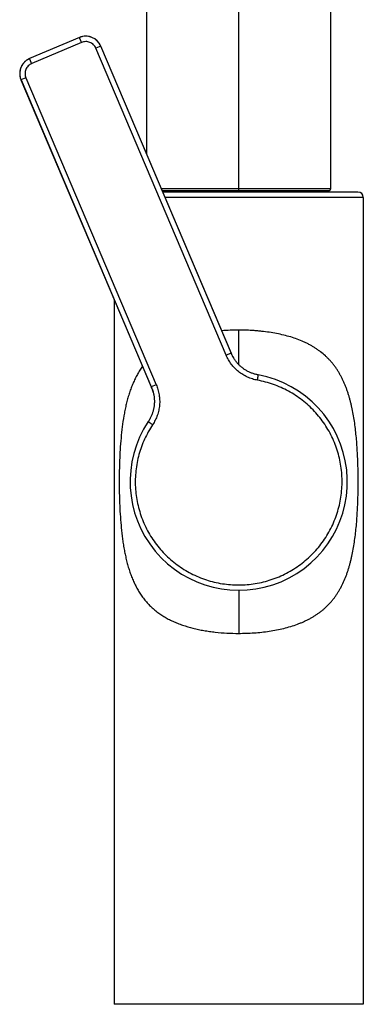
# Model space of a CAD drawing. Header units: millimetres. Extents: x -312 to 514, y -125 to 638.
# Tile 12 of 42: x -250 to -187, y 333 to 515. Entities that reach past the tile are written whole.
import ezdxf

# ---------------------------------------------------------------- set-up
doc = ezdxf.new("R2010")
doc.units = ezdxf.units.MM
doc.header["$LTSCALE"] = 23.1
doc.layers.get('0').update_dxf_attribs({"linetype": 'CONTINUOUS'})
doc.layers.add('ACHSEN', color=7, linetype='CONTINUOUS')

msp = doc.modelspace()

# ---------------------------------------------------------------- linework, layer by layer
at = {"color": 9, "linetype": 'CONTINUOUS'}
for p, q in [((-209.85, 483.55), (-209.85, 544.73)), ((-238.85, 510.91), (-248.06, 507.01)), ((-235.31, 510.25), (-236.22, 509.86)), ((-212.17, 453.2), (-236.22, 509.86)), ((-211.27, 453.58), (-235.32, 510.24)), ((-249.13, 504.38), (-250.04, 503.99)), ((-250.03, 504), (-225.98, 447.34)), ((-249.13, 504.38), (-225.08, 447.72)), ((-224.15, 483.95), (-209.85, 483.95)), ((-209.85, 483.95), (-192.85, 483.95)), ((-186.85, 482.3), (-223.44, 482.3)), ((-209.85, 451.44), (-209.85, 457.8)), ((-212.17, 453.2), (-211.27, 453.58)), ((-225.08, 447.72), (-225.98, 447.34)), ((-225.64, 446.35), (-225.64, 446.35)), ((-209.85, 409.75), (-209.85, 401.8))]:
    msp.add_line(p, q, dxfattribs=at)
at = {"color": 7, "linetype": 'CONTINUOUS'}
for p, q in [((-239.24, 511.83), (-248.45, 507.93)), ((-211.2, 453.46), (-235.31, 510.25)), ((-250.04, 503.99), (-225.93, 447.21)), ((-192.85, 492.86), (-192.84, 498.37)), ((-223.98, 483.55), (-193.25, 483.55)), ((-187.85, 483.3), (-223.87, 483.3)), ((-186.85, 482.3), (-186.85, 333.3)), ((-232.85, 463.5), (-232.85, 333.3)), ((-210.76, 452.6), (-210.79, 452.65)), ((-225.93, 447.21), (-225.93, 447.21)), ((-225.67, 446.44), (-225.64, 446.34)), ((-186.85, 333.3), (-232.85, 333.3))]:
    msp.add_line(p, q, dxfattribs=at)
for points in [[(-226.85, 535.25), (-226.85, 533.46), (-226.86, 531.61), (-226.86, 529.74), (-226.87, 527.82), (-226.87, 525.86), (-226.87, 523.86), (-226.87, 521.82), (-226.87, 519.73), (-226.87, 517.58), (-226.87, 515.39), (-226.87, 513.14), (-226.87, 510.84), (-226.87, 508.48), (-226.87, 506.05)], [(-192.83, 510.84), (-192.83, 513.14), (-192.83, 515.39), (-192.83, 517.58), (-192.83, 519.73), (-192.83, 521.82), (-192.83, 523.86), (-192.83, 525.86), (-192.84, 527.82), (-192.84, 529.74), (-192.84, 531.61), (-192.85, 533.46), (-192.85, 535.25)], [(-192.84, 498.37), (-192.84, 503.56), (-192.83, 510.84)], [(-248.45, 507.93), (-248.52, 507.9), (-248.59, 507.86), (-248.66, 507.83), (-248.73, 507.79), (-248.8, 507.75), (-248.87, 507.71), (-248.93, 507.67), (-249, 507.62), (-249.06, 507.58), (-249.13, 507.53), (-249.19, 507.48), (-249.25, 507.43), (-249.31, 507.38), (-249.36, 507.32), (-249.42, 507.27), (-249.47, 507.21), (-249.53, 507.15), (-249.58, 507.09), (-249.63, 507.03), (-249.68, 506.97), (-249.72, 506.9), (-249.77, 506.84), (-249.81, 506.77), (-249.85, 506.71), (-249.89, 506.64), (-249.93, 506.57), (-249.96, 506.5), (-250, 506.43), (-250.03, 506.36), (-250.06, 506.28), (-250.09, 506.21), (-250.12, 506.13), (-250.14, 506.06), (-250.16, 505.98), (-250.18, 505.91), (-250.2, 505.83), (-250.22, 505.75), (-250.23, 505.68), (-250.24, 505.6), (-250.26, 505.52), (-250.26, 505.44), (-250.27, 505.36), (-250.27, 505.29), (-250.28, 505.21), (-250.28, 505.13), (-250.27, 505.05), (-250.27, 504.97), (-250.26, 504.89), (-250.26, 504.81), (-250.25, 504.74), (-250.23, 504.66), (-250.22, 504.58), (-250.2, 504.5), (-250.18, 504.43), (-250.16, 504.35), (-250.14, 504.28), (-250.12, 504.2), (-250.09, 504.13), (-250.06, 504.05), (-250.04, 503.99)], [(-226.87, 506.05), (-226.86, 495.66), (-226.85, 492.86), (-226.85, 490.32)], [(-192.85, 487), (-192.85, 489.98), (-192.85, 492.86)], [(-193.25, 483.55), (-193.24, 483.55), (-193.22, 483.55), (-193.2, 483.55), (-193.19, 483.55), (-193.17, 483.56), (-193.15, 483.56), (-193.14, 483.56), (-193.12, 483.57), (-193.11, 483.58), (-193.09, 483.58), (-193.07, 483.59), (-193.06, 483.6), (-193.05, 483.61), (-193.03, 483.61), (-193.02, 483.62), (-193, 483.63), (-192.99, 483.65), (-192.98, 483.66), (-192.97, 483.67), (-192.95, 483.68), (-192.94, 483.69), (-192.93, 483.71), (-192.92, 483.72), (-192.91, 483.74), (-192.91, 483.75), (-192.9, 483.77), (-192.89, 483.78), (-192.88, 483.8), (-192.88, 483.81), (-192.87, 483.83), (-192.87, 483.84), (-192.86, 483.86), (-192.86, 483.88), (-192.86, 483.89), (-192.86, 483.91), (-192.85, 483.93), (-192.85, 483.94), (-192.85, 487)], [(-210.79, 452.65), (-210.82, 452.7), (-210.87, 452.79), (-210.92, 452.87), (-210.97, 452.96), (-211.01, 453.05), (-211.06, 453.15), (-211.11, 453.25), (-211.16, 453.35), (-211.2, 453.46)], [(-206.24, 449.52), (-206.37, 449.54), (-206.51, 449.57), (-206.65, 449.61), (-206.79, 449.64), (-206.93, 449.68), (-207.07, 449.73), (-207.21, 449.77), (-207.35, 449.82), (-207.48, 449.87), (-207.62, 449.92), (-207.75, 449.98), (-207.88, 450.04), (-208.01, 450.1), (-208.14, 450.17), (-208.27, 450.24), (-208.39, 450.31), (-208.51, 450.38), (-208.64, 450.45), (-208.76, 450.53), (-208.88, 450.61), (-208.99, 450.7), (-209.11, 450.78), (-209.22, 450.87), (-209.33, 450.96), (-209.44, 451.05), (-209.55, 451.15), (-209.65, 451.25), (-209.76, 451.35), (-209.86, 451.45), (-209.96, 451.56), (-210.06, 451.66), (-210.15, 451.77), (-210.25, 451.88), (-210.34, 452), (-210.43, 452.11), (-210.51, 452.23), (-210.6, 452.35), (-210.68, 452.48), (-210.76, 452.6)], [(-225.64, 446.35), (-225.63, 446.29), (-225.59, 446.15), (-225.56, 446), (-225.53, 445.86), (-225.51, 445.71), (-225.48, 445.57), (-225.47, 445.42), (-225.45, 445.28), (-225.44, 445.13), (-225.43, 444.99), (-225.42, 444.84), (-225.42, 444.7), (-225.42, 444.56), (-225.42, 444.41), (-225.43, 444.27), (-225.44, 444.13), (-225.45, 443.98), (-225.46, 443.84), (-225.48, 443.7), (-225.5, 443.56), (-225.53, 443.41), (-225.56, 443.27), (-225.59, 443.13), (-225.62, 442.99), (-225.66, 442.85), (-225.7, 442.72), (-225.74, 442.58), (-225.78, 442.44), (-225.83, 442.31), (-225.88, 442.17), (-225.94, 442.04), (-226, 441.9), (-226.06, 441.77), (-226.12, 441.64), (-226.18, 441.51), (-226.25, 441.38), (-226.32, 441.26), (-226.4, 441.13), (-226.48, 441.01), (-226.55, 440.9)], [(-225.93, 447.21), (-225.9, 447.13), (-225.86, 447.03), (-225.82, 446.92), (-225.79, 446.82), (-225.75, 446.73), (-225.72, 446.63), (-225.69, 446.54), (-225.67, 446.44)]]:
    msp.add_lwpolyline(points, dxfattribs=at)
for centre, radius, start, end in [((-238.07, 509.07), 3, 23, 113), ((-187.85, 482.3), 1, 0, 90), ((-209.85, 429.8), 20.05, 146.3845, 79.616)]:
    msp.add_arc(centre, radius, start, end, dxfattribs=at)
at = {"color": 9, "linetype": 'CONTINUOUS'}
for centre, radius, start, end in [((-209.86, 417.18), 40.61, 89.9833, 94.4204), ((-204.63, 456.41), 7.21, 203.032, 211.4046), ((-232.81, 444.45), 7.42, 21.8354, 22.913), ((-232.65, 444.51), 7.25, 14.6975, 21.8487)]:
    msp.add_arc(centre, radius, start, end, dxfattribs=at)
for points, knots in [([(-235.32, 510.24), (-235.39, 510.42), (-235.58, 510.77), (-235.96, 511.22), (-236.42, 511.59), (-236.95, 511.87), (-237.52, 512.04), (-238.11, 512.09), (-238.7, 512.02), (-239.07, 511.91), (-239.25, 511.83)], [0, 0, 0, 0, 0.125, 0.25, 0.375, 0.500001, 0.625001, 0.750001, 0.875001, 1, 1, 1, 1]), ([(-238.85, 510.91), (-238.88, 510.97), (-238.92, 511.09), (-239, 511.25), (-239.06, 511.41), (-239.11, 511.53), (-239.15, 511.61), (-239.17, 511.66), (-239.2, 511.71), (-239.21, 511.75), (-239.23, 511.78), (-239.23, 511.8), (-239.24, 511.81), (-239.24, 511.81), (-239.25, 511.82), (-239.25, 511.83), (-239.25, 511.83), (-239.25, 511.83)], [0, 0, 0, 0, 0.190377, 0.3738, 0.543567, 0.693478, 0.759242, 0.818057, 0.869385, 0.912757, 0.947777, 0.962053, 0.974128, 0.983977, 0.991577, 0.996917, 1, 1, 1, 1]), ([(-239.25, 511.83), (-239.25, 511.83), (-239.25, 511.83), (-239.25, 511.83), (-239.25, 511.83)], [0, 0, 0, 0, 0.386818, 1, 1, 1, 1]), ([(-236.22, 509.86), (-236.27, 509.98), (-236.4, 510.21), (-236.65, 510.51), (-236.96, 510.76), (-237.31, 510.94), (-237.69, 511.05), (-238.09, 511.09), (-238.48, 511.04), (-238.73, 510.97), (-238.85, 510.91)], [0, 0, 0, 0, 0.125005, 0.250007, 0.375009, 0.500008, 0.625006, 0.750004, 0.875001, 1, 1, 1, 1]), ([(-248.44, 507.93), (-248.62, 507.86), (-248.96, 507.67), (-249.42, 507.29), (-249.79, 506.83), (-250.07, 506.3), (-250.23, 505.73), (-250.29, 505.14), (-250.22, 504.55), (-250.11, 504.18), (-250.03, 504)], [0, 0, 0, 0, 0.124999, 0.249999, 0.374999, 0.499999, 0.625, 0.75, 0.875, 1, 1, 1, 1]), ([(-248.06, 507.01), (-248.08, 507.07), (-248.13, 507.18), (-248.19, 507.33), (-248.24, 507.44), (-248.27, 507.52), (-248.3, 507.59), (-248.33, 507.66), (-248.36, 507.72), (-248.38, 507.77), (-248.39, 507.81), (-248.4, 507.84), (-248.41, 507.86), (-248.42, 507.88), (-248.42, 507.89), (-248.43, 507.9), (-248.43, 507.91), (-248.43, 507.92), (-248.44, 507.93), (-248.44, 507.93), (-248.44, 507.93), (-248.44, 507.93), (-248.44, 507.93), (-248.44, 507.93)], [0, 0, 0, 0, 0.195014, 0.382536, 0.471217, 0.55536, 0.634155, 0.706845, 0.77273, 0.831174, 0.881617, 0.903684, 0.923574, 0.941241, 0.956642, 0.969742, 0.980508, 0.988918, 0.994954, 0.997081, 0.998617, 0.99957, 1, 1, 1, 1]), ([(-248.06, 507.01), (-248.18, 506.96), (-248.41, 506.83), (-248.71, 506.58), (-248.96, 506.27), (-249.15, 505.92), (-249.26, 505.54), (-249.3, 505.15), (-249.25, 504.75), (-249.18, 504.5), (-249.13, 504.38)], [0, 0, 0, 0, 0.124999, 0.249996, 0.374994, 0.499991, 0.624991, 0.749992, 0.874995, 1, 1, 1, 1]), ([(-209.85, 401.8), (-209.38, 401.8), (-208.42, 401.81), (-207.01, 401.89), (-205.6, 402.01), (-204.22, 402.19), (-202.86, 402.42), (-201.54, 402.71), (-200.26, 403.05), (-199.23, 403.4), (-198.44, 403.71), (-197.86, 403.95), (-197.3, 404.22), (-196.75, 404.5), (-196.22, 404.79), (-195.71, 405.11), (-195.22, 405.44), (-194.74, 405.79), (-194.29, 406.16), (-193.85, 406.55), (-193.43, 406.95), (-193.03, 407.37), (-192.65, 407.8), (-192.28, 408.26), (-191.94, 408.72), (-191.61, 409.21), (-191.31, 409.71), (-190.92, 410.4), (-190.47, 411.29), (-190.09, 412.22), (-189.81, 412.99), (-189.62, 413.58), (-189.43, 414.18), (-189.27, 414.79), (-189.11, 415.41), (-188.91, 416.25), (-188.7, 417.32), (-188.49, 418.64), (-188.31, 419.97), (-188.16, 421.34), (-188.04, 422.72), (-187.95, 424.12), (-187.88, 425.52), (-187.83, 426.94), (-187.8, 428.37), (-187.79, 429.8), (-187.8, 431.23), (-187.83, 432.65), (-187.88, 434.07), (-187.95, 435.48), (-188.04, 436.88), (-188.2, 438.71), (-188.41, 440.51), (-188.7, 442.27), (-188.91, 443.35), (-189.11, 444.19), (-189.27, 444.81), (-189.43, 445.42), (-189.62, 446.02), (-189.81, 446.61), (-190.02, 447.19), (-190.24, 447.75), (-190.49, 448.3), (-190.74, 448.84), (-191.02, 449.37), (-191.31, 449.89), (-191.61, 450.39), (-191.94, 450.87), (-192.28, 451.34), (-192.65, 451.79), (-193.03, 452.23), (-193.43, 452.65), (-193.99, 453.18), (-194.51, 453.62), (-194.98, 453.97), (-195.22, 454.15), (-195.46, 454.32), (-195.8, 454.54), (-196.22, 454.8), (-196.75, 455.1), (-197.3, 455.38), (-198.05, 455.73), (-199.04, 456.13), (-200.26, 456.54), (-201.54, 456.89), (-202.86, 457.17), (-204.22, 457.41), (-205.37, 457.55), (-206.3, 457.64), (-207.24, 457.72), (-208.42, 457.78), (-209.38, 457.8), (-209.85, 457.8)], [0, 0, 0, 0, 0.017112, 0.034159, 0.051075, 0.067801, 0.084279, 0.100463, 0.116315, 0.131811, 0.139424, 0.146946, 0.15438, 0.161729, 0.168999, 0.176196, 0.183328, 0.190402, 0.197424, 0.204407, 0.211363, 0.218303, 0.225236, 0.232173, 0.239127, 0.246112, 0.253139, 0.260206, 0.274466, 0.288981, 0.296345, 0.303783, 0.311293, 0.318875, 0.326529, 0.334256, 0.349924, 0.365865, 0.382057, 0.398474, 0.415088, 0.431868, 0.448783, 0.4658, 0.482884, 0.500002, 0.51712, 0.534204, 0.55122, 0.568135, 0.584915, 0.601528, 0.634134, 0.650077, 0.665744, 0.673471, 0.681124, 0.688706, 0.696218, 0.703656, 0.711019, 0.718313, 0.725536, 0.73269, 0.739794, 0.746863, 0.753892, 0.760878, 0.767832, 0.77477, 0.781703, 0.788642, 0.795595, 0.809597, 0.813128, 0.816673, 0.820233, 0.823807, 0.831003, 0.838272, 0.845621, 0.853055, 0.868188, 0.883684, 0.899536, 0.91572, 0.932199, 0.948924, 0.957362, 0.965841, 0.982888, 1, 1, 1, 1]), ([(-206.39, 448.55), (-206.71, 448.6), (-207.34, 448.76), (-208.24, 449.1), (-209.1, 449.56), (-209.89, 450.12), (-210.6, 450.78), (-211.23, 451.51), (-211.76, 452.32), (-212.05, 452.9), (-212.17, 453.2)], [0, 0, 0, 0, 0.124983, 0.249973, 0.374968, 0.499966, 0.624968, 0.749974, 0.874985, 1, 1, 1, 1]), ([(-211.2, 453.46), (-211.21, 453.47), (-211.23, 453.51), (-211.25, 453.55), (-211.27, 453.58)], [0, 0, 0, 0, 0.246287, 1, 1, 1, 1]), ([(-227.59, 451.11), (-227.76, 450.87), (-228.1, 450.38), (-228.56, 449.61), (-228.98, 448.81), (-229.37, 447.98), (-229.71, 447.12), (-230.02, 446.23), (-230.3, 445.32), (-230.55, 444.38), (-230.77, 443.43), (-231.03, 442.12), (-231.3, 440.43), (-231.54, 438.37), (-231.71, 436.26), (-231.81, 434.49), (-231.86, 433.05), (-231.9, 431.6), (-231.91, 429.79), (-231.9, 427.98), (-231.86, 426.53), (-231.81, 425.09), (-231.71, 423.31), (-231.56, 421.55), (-231.42, 420.16), (-231.29, 419.13), (-231.13, 418.12), (-230.96, 417.13), (-230.77, 416.15), (-230.55, 415.2), (-230.3, 414.26), (-230.06, 413.5), (-229.86, 412.9), (-229.65, 412.31), (-229.36, 411.6), (-228.98, 410.77), (-228.55, 409.97), (-228.09, 409.2), (-227.59, 408.47), (-227.13, 407.89), (-226.75, 407.45), (-226.45, 407.13), (-226.13, 406.81), (-225.81, 406.51), (-225.48, 406.22), (-225.02, 405.84), (-224.54, 405.48), (-224.04, 405.14), (-223.52, 404.82), (-222.84, 404.44), (-222, 404.02), (-221.12, 403.64), (-219.89, 403.19), (-218.61, 402.82), (-217.29, 402.51), (-216.27, 402.32), (-215.23, 402.16), (-213.81, 401.98), (-212.02, 401.83), (-210.58, 401.8), (-209.85, 401.8)], [0, 0, 0, 0, 0.013907, 0.027915, 0.042061, 0.056383, 0.070899, 0.085627, 0.100575, 0.115748, 0.131144, 0.146756, 0.178588, 0.211155, 0.244327, 0.277963, 0.294908, 0.311912, 0.346016, 0.38012, 0.397122, 0.414067, 0.447698, 0.480865, 0.497232, 0.513427, 0.529437, 0.545254, 0.560866, 0.576262, 0.591431, 0.606376, 0.613767, 0.621101, 0.635614, 0.649931, 0.664068, 0.678081, 0.691993, 0.705827, 0.712734, 0.719644, 0.726567, 0.733507, 0.740467, 0.747455, 0.761538, 0.768646, 0.775805, 0.790285, 0.805008, 0.819997, 0.835261, 0.8666, 0.882662, 0.898958, 0.915464, 0.932149, 0.965923, 1, 1, 1, 1]), ([(-206.39, 448.55), (-206.38, 448.61), (-206.36, 448.73), (-206.33, 448.89), (-206.31, 449), (-206.3, 449.08), (-206.29, 449.16), (-206.27, 449.23), (-206.26, 449.29), (-206.26, 449.35), (-206.25, 449.4), (-206.24, 449.44), (-206.24, 449.46), (-206.24, 449.48), (-206.24, 449.49), (-206.24, 449.5), (-206.24, 449.51), (-206.24, 449.51), (-206.24, 449.52), (-206.24, 449.52), (-206.24, 449.52)], [0, 0, 0, 0, 0.195648, 0.383366, 0.472021, 0.556076, 0.63474, 0.707268, 0.772976, 0.831245, 0.881526, 0.923346, 0.940959, 0.956318, 0.969389, 0.980142, 0.98856, 0.994635, 0.998386, 1, 1, 1, 1]), ([(-225.98, 447.34), (-225.98, 447.33), (-225.96, 447.28), (-225.95, 447.24), (-225.93, 447.21)], [0, 0, 0, 0, 0.251791, 1, 1, 1, 1]), ([(-225.08, 447.72), (-224.95, 447.43), (-224.73, 446.82), (-224.52, 445.87), (-224.42, 444.91), (-224.45, 443.94), (-224.59, 442.98), (-224.86, 442.05), (-225.24, 441.16), (-225.56, 440.6), (-225.74, 440.33)], [0, 0, 0, 0, 0.125015, 0.250026, 0.375032, 0.500034, 0.625032, 0.750027, 0.875017, 1, 1, 1, 1]), ([(-202.41, 412.26), (-201.94, 412.46), (-201.02, 412.89), (-199.7, 413.65), (-198.44, 414.52), (-197.25, 415.48), (-196.14, 416.53), (-195.13, 417.66), (-194.2, 418.88), (-193.37, 420.16), (-192.65, 421.51), (-192.04, 422.91), (-191.55, 424.35), (-191.17, 425.83), (-190.91, 427.33), (-190.77, 428.85), (-190.75, 430.38), (-190.85, 431.9), (-191.08, 433.41), (-191.43, 434.89), (-191.89, 436.35), (-192.47, 437.76), (-193.16, 439.12), (-193.96, 440.42), (-194.86, 441.65), (-195.85, 442.81), (-196.94, 443.88), (-198.11, 444.87), (-199.35, 445.75), (-201.09, 446.8), (-203.42, 447.84), (-205.39, 448.36), (-206.39, 448.55)], [0, 0, 0, 0, 0.031258, 0.062515, 0.093772, 0.125027, 0.156281, 0.187534, 0.218785, 0.250036, 0.281285, 0.312534, 0.343783, 0.375033, 0.406283, 0.437535, 0.468788, 0.500042, 0.531298, 0.562555, 0.593813, 0.62507, 0.656328, 0.687585, 0.718841, 0.750096, 0.78135, 0.812602, 0.843852, 0.875102, 0.937551, 1, 1, 1, 1]), ([(-225.74, 440.33), (-226.02, 439.91), (-226.55, 439.04), (-227.24, 437.68), (-227.82, 436.27), (-228.28, 434.81), (-228.63, 433.33), (-228.85, 431.82), (-228.96, 430.3), (-228.94, 428.77), (-228.8, 427.25), (-228.53, 425.75), (-228.15, 424.27), (-227.65, 422.83), (-227.04, 421.43), (-226.32, 420.08), (-225.49, 418.8), (-224.56, 417.59), (-223.54, 416.46), (-222.43, 415.41), (-221.24, 414.45), (-219.97, 413.6), (-218.65, 412.84), (-217.26, 412.2), (-215.83, 411.67), (-214.37, 411.25), (-212.87, 410.95), (-211.35, 410.78), (-209.83, 410.72), (-208.3, 410.78), (-206.79, 410.97), (-205.29, 411.28), (-203.83, 411.7), (-202.88, 412.06), (-202.41, 412.26)], [0, 0, 0, 0, 0.031247, 0.062493, 0.093739, 0.124985, 0.156232, 0.187479, 0.218728, 0.249979, 0.28123, 0.312483, 0.343737, 0.374992, 0.406247, 0.437501, 0.468755, 0.500007, 0.531259, 0.562509, 0.593757, 0.625005, 0.656251, 0.687497, 0.718743, 0.749989, 0.781236, 0.812485, 0.843734, 0.874985, 0.906237, 0.937491, 0.968745, 1, 1, 1, 1]), ([(-225.74, 440.33), (-225.79, 440.37), (-225.9, 440.44), (-226.03, 440.53), (-226.13, 440.59), (-226.19, 440.64), (-226.26, 440.68), (-226.32, 440.72), (-226.37, 440.76), (-226.42, 440.79), (-226.46, 440.82), (-226.48, 440.84), (-226.5, 440.86), (-226.52, 440.87), (-226.53, 440.88), (-226.53, 440.88), (-226.54, 440.89), (-226.55, 440.89), (-226.55, 440.89), (-226.55, 440.9), (-226.55, 440.9)], [0, 0, 0, 0, 0.195648, 0.383366, 0.472021, 0.556077, 0.63474, 0.707268, 0.772976, 0.831245, 0.881526, 0.923347, 0.940959, 0.956318, 0.969389, 0.980143, 0.988561, 0.994635, 0.998386, 1, 1, 1, 1])]:
    msp.add_open_spline(points, degree=3, knots=knots, dxfattribs=at)
at = {"layer": 'ACHSEN', "color": 7, "linetype": 'CONTINUOUS'}
msp.add_line((-194.85, 483.3), (-194.85, 483.55), dxfattribs=at)

doc.saveas('drawing.dxf')
